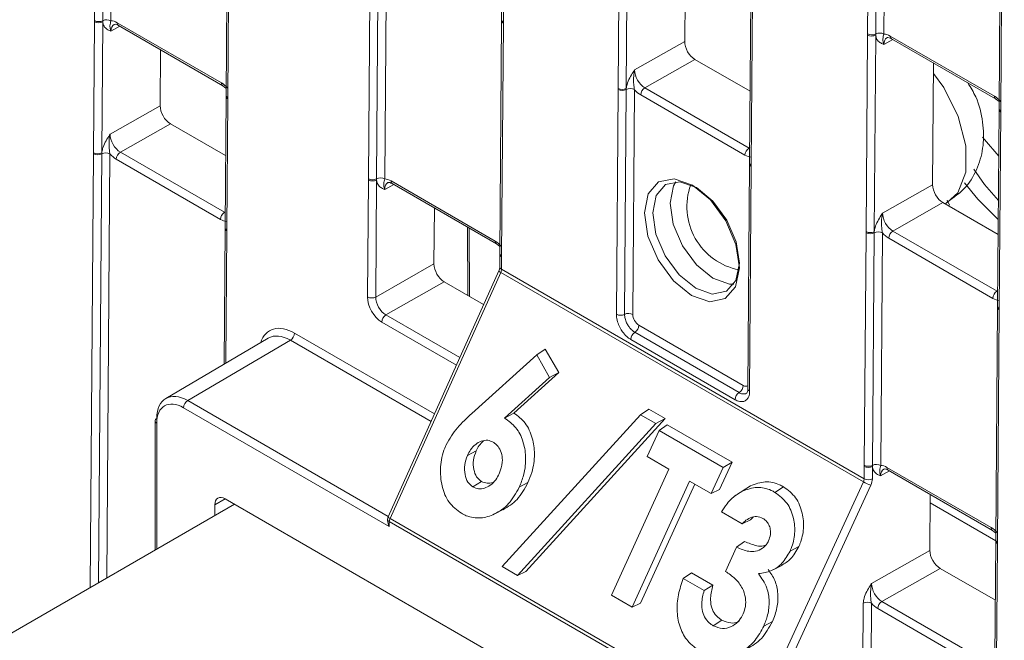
# Model space of a CAD drawing. Header units: millimetres. Extents: x 0 to 2100, y 0 to 1485.
# Tile 92 of 118: x 1414 to 1456, y 1047 to 1074. Entities that reach past the tile are written whole.
import ezdxf

# ---------------------------------------------------------------- set-up
doc = ezdxf.new("R2010")
doc.units = ezdxf.units.MM
doc.header["$LTSCALE"] = 5

msp = doc.modelspace()

# ---------------------------------------------------------------- linework, layer by layer
at = {"color": 7, "linetype": 'Continuous', "lineweight": 15}
for p, q in [((1450.508, 1073.237), (1450.659, 1093.367)), ((1451.01, 1093.364), (1450.859, 1073.234)), ((1451.361, 1093.361), (1451.21, 1073.231)), ((1456.286, 1090.179), (1456.135, 1070.049)), ((1456.359, 1090.077), (1456.208, 1069.947)), ((1417.445, 1073.803), (1417.519, 1083.744)), ((1417.87, 1083.74), (1417.796, 1073.8)), ((1418.221, 1083.737), (1418.146, 1073.797)), ((1434.921, 1082.246), (1434.858, 1073.844)), ((1434.994, 1082.144), (1434.931, 1073.741)), ((1423.146, 1080.555), (1423.071, 1070.615)), ((1423.219, 1080.453), (1423.145, 1070.513)), ((1439.838, 1070.909), (1439.901, 1079.311)), ((1440.253, 1079.308), (1440.19, 1070.906)), ((1442.726, 1078.113), (1442.687, 1072.914)), ((1429.156, 1067.043), (1429.231, 1076.983)), ((1429.582, 1076.98), (1429.507, 1067.039)), ((1429.933, 1076.976), (1429.858, 1067.036)), ((1445.528, 1076.123), (1445.465, 1067.72)), ((1445.601, 1076.02), (1445.538, 1067.618)), ((1417.402, 1068.16), (1417.444, 1073.754)), ((1417.444, 1073.754), (1417.445, 1073.803)), ((1417.796, 1073.752), (1417.754, 1068.157)), ((1417.796, 1073.8), (1417.796, 1073.752)), ((1418.415, 1073.713), (1422.872, 1071.14)), ((1418.467, 1073.597), (1422.924, 1071.024)), ((1434.858, 1073.794), (1434.783, 1063.854)), ((1434.931, 1073.692), (1434.856, 1063.752)), ((1434.858, 1073.843), (1434.858, 1073.794)), ((1434.931, 1073.741), (1434.931, 1073.692)), ((1450.444, 1064.786), (1450.508, 1073.188)), ((1450.508, 1073.188), (1450.508, 1073.237)), ((1450.86, 1073.185), (1450.796, 1064.783)), ((1450.859, 1073.234), (1450.86, 1073.185)), ((1440.546, 1071.7), (1442.687, 1072.914)), ((1451.479, 1073.147), (1455.935, 1070.574)), ((1451.53, 1073.03), (1455.987, 1070.458)), ((1420.269, 1072.556), (1420.251, 1070.165)), ((1443.125, 1072.147), (1440.984, 1070.932)), ((1443.125, 1072.147), (1445.488, 1070.783)), ((1453.333, 1071.99), (1453.294, 1066.791)), ((1422.924, 1071.024), (1423.073, 1070.908)), ((1439.765, 1061.251), (1439.837, 1070.86)), ((1439.837, 1070.86), (1439.838, 1070.909)), ((1440.188, 1070.856), (1440.116, 1061.248)), ((1440.19, 1070.906), (1440.188, 1070.856)), ((1440.539, 1070.853), (1440.467, 1061.245)), ((1440.984, 1070.932), (1445.44, 1068.359)), ((1423.071, 1070.566), (1423.029, 1064.971)), ((1423.071, 1070.615), (1423.071, 1070.566)), ((1423.144, 1070.464), (1423.102, 1064.869)), ((1423.145, 1070.513), (1423.144, 1070.464)), ((1445.264, 1068.055), (1440.807, 1070.627)), ((1455.987, 1070.458), (1456.137, 1070.341)), ((1418.11, 1068.95), (1420.251, 1070.165)), ((1456.134, 1070), (1456.071, 1061.597)), ((1456.135, 1070.049), (1456.134, 1069.999)), ((1456.208, 1069.897), (1456.144, 1061.495)), ((1456.208, 1069.947), (1456.208, 1069.897)), ((1420.689, 1069.397), (1418.548, 1068.183)), ((1420.689, 1069.397), (1423.052, 1068.034)), ((1417.402, 1068.11), (1417.402, 1068.16)), ((1417.754, 1068.157), (1417.753, 1068.107)), ((1418.548, 1068.183), (1423.005, 1065.61)), ((1422.828, 1065.306), (1418.371, 1067.878)), ((1445.464, 1067.671), (1445.392, 1058.063)), ((1445.537, 1067.569), (1445.465, 1057.961)), ((1445.538, 1067.618), (1445.537, 1067.569)), ((1429.118, 1061.993), (1429.156, 1066.993)), ((1429.156, 1066.993), (1429.156, 1067.043)), ((1429.508, 1066.991), (1429.47, 1061.99)), ((1429.507, 1067.039), (1429.508, 1066.991)), ((1430.127, 1066.952), (1434.583, 1064.38)), ((1430.178, 1066.836), (1434.635, 1064.263)), ((1451.152, 1065.576), (1453.294, 1066.791)), ((1453.732, 1066.024), (1451.59, 1064.809)), ((1453.732, 1066.024), (1456.094, 1064.66)), ((1453.826, 1065.969), (1453.912, 1066.031)), ((1454.018, 1065.914), (1453.92, 1066.134)), ((1431.981, 1065.795), (1431.963, 1063.404)), ((1423.028, 1064.922), (1422.985, 1059.121)), ((1423.029, 1064.971), (1423.028, 1064.922)), ((1423.102, 1064.869), (1423.102, 1064.82)), ((1433.488, 1062.009), (1433.466, 1064.938)), ((1450.444, 1064.737), (1450.444, 1064.786)), ((1450.796, 1064.783), (1450.795, 1064.733)), ((1451.59, 1064.809), (1456.047, 1062.236)), ((1450.369, 1054.796), (1450.444, 1064.737)), ((1450.795, 1064.733), (1450.72, 1054.793)), ((1451.146, 1064.73), (1451.071, 1054.79)), ((1455.87, 1061.932), (1451.414, 1064.504)), ((1434.635, 1064.263), (1434.785, 1064.147)), ((1434.782, 1063.805), (1434.778, 1063.278)), ((1434.783, 1063.854), (1434.782, 1063.805)), ((1434.856, 1063.703), (1434.852, 1063.176)), ((1434.856, 1063.752), (1434.856, 1063.703)), ((1429.47, 1061.99), (1431.963, 1063.404)), ((1434.735, 1063.107), (1430.001, 1052.597)), ((1434.852, 1063.176), (1450.365, 1054.221)), ((1432.401, 1062.637), (1429.908, 1061.222)), ((1434.819, 1063.04), (1430.085, 1052.53)), ((1432.401, 1062.637), (1434.085, 1061.664)), ((1450.331, 1054.085), (1434.819, 1063.04)), ((1456.071, 1061.548), (1455.996, 1051.608)), ((1456.144, 1061.446), (1456.069, 1051.506)), ((1456.071, 1061.597), (1456.071, 1061.548)), ((1456.144, 1061.495), (1456.144, 1061.446)), ((1440.73, 1060.784), (1445.192, 1058.208)), ((1424.875, 1060.232), (1420.487, 1057.654)), ((1425.82, 1060.143), (1421.43, 1057.564)), ((1444.841, 1057.601), (1440.378, 1060.177)), ((1440.554, 1060.481), (1445.017, 1057.904)), ((1436.359, 1059.514), (1436.722, 1059.76)), ((1436.722, 1059.76), (1437.299, 1058.759)), ((1433.578, 1057.009), (1436.359, 1059.514)), ((1436.359, 1059.514), (1436.911, 1058.556)), ((1436.911, 1058.556), (1434.979, 1056.815)), ((1437.299, 1058.759), (1435.379, 1057.029)), ((1436.911, 1058.556), (1437.299, 1058.759)), ((1430.053, 1052.178), (1421.253, 1057.258)), ((1440.799, 1056.96), (1441.155, 1057.201)), ((1441.155, 1057.201), (1441.855, 1056.797)), ((1434.875, 1050.467), (1440.799, 1056.96)), ((1434.979, 1056.815), (1435.379, 1057.029)), ((1441.855, 1056.797), (1435.887, 1050.256)), ((1440.799, 1056.96), (1441.458, 1056.579)), ((1441.458, 1056.579), (1441.855, 1056.797)), ((1420.031, 1056.697), (1420.03, 1051.167)), ((1441.458, 1056.579), (1435.534, 1050.086)), ((1441.594, 1056.288), (1441.943, 1056.533)), ((1441.943, 1056.533), (1444.713, 1054.934)), ((1441.084, 1055.169), (1441.594, 1056.288)), ((1441.594, 1056.288), (1444.327, 1054.71)), ((1433.398, 1055.222), (1433.771, 1055.416)), ((1442.008, 1054.636), (1441.084, 1055.169)), ((1439.556, 1049.252), (1442.008, 1054.636)), ((1444.327, 1054.71), (1443.818, 1053.591)), ((1444.713, 1054.934), (1444.177, 1053.756)), ((1444.327, 1054.71), (1444.713, 1054.934)), ((1450.365, 1054.221), (1450.369, 1054.747)), ((1450.369, 1054.747), (1450.369, 1054.796)), ((1450.721, 1054.745), (1450.717, 1054.218)), ((1450.72, 1054.793), (1450.721, 1054.745)), ((1451.34, 1054.706), (1455.796, 1052.133)), ((1451.392, 1054.59), (1455.848, 1052.017)), ((1433.629, 1053.875), (1433.997, 1054.109)), ((1435.61, 1053.86), (1435.983, 1054.055)), ((1442.894, 1054.124), (1440.443, 1048.74)), ((1443.119, 1053.994), (1440.802, 1048.905)), ((1443.818, 1053.591), (1442.894, 1054.124)), ((1445.148, 1053.687), (1445.5, 1053.922)), ((1445.515, 1043.622), (1450.331, 1054.085)), ((1450.651, 1053.947), (1445.834, 1043.484)), ((1446.548, 1053.641), (1446.915, 1053.875)), ((1443.818, 1053.591), (1444.177, 1053.756)), ((1445.153, 1053.697), (1444.802, 1053.463)), ((1453.194, 1053.549), (1453.176, 1051.158)), ((1423.432, 1053.131), (1381.596, 1028.98)), ((1422.59, 1053.107), (1422.59, 1052.645)), ((1452.503, 1036.349), (1423.032, 1053.363)), ((1455.996, 1051.567), (1453.191, 1053.186)), ((1430.085, 1052.53), (1445.515, 1043.622)), ((1434.559, 1052.72), (1434.927, 1052.902)), ((1445.149, 1052.291), (1444.26, 1052.804)), ((1445.615, 1052.574), (1445.503, 1052.46)), ((1429.979, 1052.494), (1429.979, 1052.425)), ((1430.053, 1052.392), (1430.053, 1052.178)), ((1445.482, 1043.485), (1430.053, 1052.392)), ((1445.149, 1052.291), (1445.503, 1052.46)), ((1455.848, 1052.017), (1455.998, 1051.901)), ((1444.431, 1050.262), (1444.904, 1051.299)), ((1444.904, 1051.299), (1445.251, 1051.542)), ((1447.196, 1051.131), (1447.568, 1051.325)), ((1455.996, 1051.559), (1455.958, 1046.558)), ((1455.996, 1051.608), (1455.996, 1051.559)), ((1456.069, 1051.457), (1456.031, 1046.456)), ((1456.069, 1051.506), (1456.069, 1051.457)), ((1450.683, 1049.744), (1453.176, 1051.158)), ((1435.534, 1050.086), (1434.875, 1050.467)), ((1446.498, 1050.344), (1446.867, 1050.526)), ((1435.534, 1050.086), (1435.887, 1050.256)), ((1442.628, 1049.955), (1442.975, 1050.201)), ((1442.975, 1050.201), (1443.898, 1049.668)), ((1453.614, 1050.39), (1451.121, 1048.976)), ((1453.614, 1050.39), (1455.977, 1049.027)), ((1442.628, 1049.955), (1443.516, 1049.442)), ((1443.516, 1049.442), (1443.898, 1049.668)), ((1440.443, 1048.74), (1439.556, 1049.252)), ((1440.443, 1048.74), (1440.802, 1048.905)), ((1450.303, 1046.009), (1450.325, 1048.9)), ((1450.677, 1048.898), (1450.657, 1046.212)), ((1451.121, 1048.976), (1455.584, 1046.4)), ((1455.407, 1046.096), (1450.944, 1048.672)), ((1443.91, 1047.94), (1444.277, 1048.174)), ((1446.069, 1047.925), (1446.442, 1048.12))]:
    msp.add_line(p, q, dxfattribs=at)
at = {"color": 8, "linetype": 'Continuous', "lineweight": 15}
for p, q in [((1418.529, 1073.561), (1418.143, 1073.35)), ((1451.592, 1072.995), (1451.207, 1072.784)), ((1417.262, 1049.57), (1417.402, 1068.11)), ((1445.44, 1068.359), (1445.469, 1068.376)), ((1417.753, 1068.107), (1417.615, 1049.773)), ((1418.104, 1068.104), (1417.967, 1049.977)), ((1430.24, 1066.8), (1429.855, 1066.589)), ((1453.816, 1065.975), (1453.912, 1066.031)), ((1423.005, 1065.61), (1423.034, 1065.627)), ((1423.102, 1064.82), (1423.059, 1059.165)), ((1433.415, 1062.051), (1433.394, 1064.98)), ((1456.047, 1062.236), (1456.076, 1062.253)), ((1429.908, 1061.222), (1433.065, 1059.4)), ((1432.92, 1059.077), (1429.731, 1060.918)), ((1431.836, 1056.67), (1425.82, 1060.143)), ((1425.997, 1060.448), (1431.981, 1056.993)), ((1421.43, 1057.564), (1430.008, 1052.612)), ((1420.104, 1056.595), (1420.103, 1051.21)), ((1451.453, 1054.554), (1451.068, 1054.343)), ((1423.028, 1053.365), (1422.59, 1053.107))]:
    msp.add_line(p, q, dxfattribs=at)
at = {"color": 8, "linetype": 'Continuous', "lineweight": 15, "flags": 128}
for points in [[(1453.917, 1066.032), (1454.366, 1066.448), (1454.708, 1067.32), (1454.717, 1068.454), (1454.39, 1069.712), (1453.768, 1070.943), (1453.33, 1071.551)], [(1443.896, 1062.79), (1443.19, 1063.361), (1442.594, 1064.172), (1442.198, 1065.099), (1442.064, 1066), (1442.21, 1066.739), (1442.31, 1066.916)], [(1444.792, 1062.541), (1444.604, 1062.545), (1443.896, 1062.79)]]:
    msp.add_lwpolyline(points, dxfattribs=at)
at = {"color": 7, "linetype": 'Continuous', "lineweight": 15, "flags": 128}
for points in [[(1455.431, 1068.816), (1455.506, 1068.718), (1456.119, 1068.015)], [(1455.05, 1067.46), (1455.506, 1066.799), (1456.105, 1066.111)], [(1442.98, 1062.059), (1442.204, 1062.687), (1441.549, 1063.579), (1441.115, 1064.597), (1440.967, 1065.588), (1441.128, 1066.4), (1441.574, 1066.91), (1442.237, 1067.041), (1443.016, 1066.771), (1443.792, 1066.143), (1444.447, 1065.252), (1444.882, 1064.233), (1445.03, 1063.242), (1444.868, 1062.43), (1444.422, 1061.92), (1443.759, 1061.79), (1442.98, 1062.059)], [(1443.19, 1066.665), (1442.479, 1066.911), (1441.873, 1066.793), (1441.466, 1066.327), (1441.319, 1065.585), (1441.454, 1064.681), (1441.851, 1063.751), (1442.449, 1062.937), (1443.157, 1062.364), (1443.868, 1062.118), (1444.473, 1062.237), (1444.881, 1062.702), (1445.028, 1063.444), (1444.893, 1064.349), (1444.496, 1065.278), (1443.898, 1066.092), (1443.19, 1066.665)], [(1456.099, 1065.309), (1455.223, 1066.167), (1454.655, 1066.873)]]:
    msp.add_lwpolyline(points, dxfattribs=at)
at = {"color": 7, "linetype": 'Continuous', "lineweight": 15}
for centre, radius, start, end in [((1417.623, 1074.098), 0.388, 242.571, 296.5642), ((1417.623, 1074.148), 0.388, 242.5867, 296.3594), ((1417.968, 1073.453), 0.388, 62.5867, 116.3594), ((1450.687, 1073.582), 0.388, 242.5867, 296.3594), ((1450.686, 1073.532), 0.388, 242.571, 296.5642), ((1451.031, 1072.886), 0.388, 62.5867, 116.3594), ((1440.016, 1071.204), 0.388, 242.5867, 296.3594), ((1440.016, 1071.253), 0.388, 242.571, 296.5642), ((1440.361, 1070.509), 0.388, 62.5867, 116.3594), ((1441.191, 1070.608), 0.385, 122.6294, 177.0819), ((1417.581, 1068.504), 0.388, 242.571, 296.5642), ((1417.58, 1068.455), 0.388, 242.5867, 296.3594), ((1417.925, 1067.759), 0.388, 62.5867, 116.3594), ((1418.756, 1067.859), 0.385, 122.6294, 177.0819), ((1445.648, 1068.035), 0.385, 122.6294, 177.0819), ((1429.335, 1067.387), 0.388, 242.5867, 296.3594), ((1429.334, 1067.338), 0.388, 242.571, 296.5642), ((1429.679, 1066.692), 0.388, 62.5867, 116.3594), ((1445.536, 1065.855), 2.754, 160.1933, 258.9314), ((1423.212, 1065.286), 0.385, 122.6294, 177.0819), ((1450.623, 1065.13), 0.388, 242.571, 296.5642), ((1450.967, 1064.386), 0.388, 62.5867, 116.3594), ((1451.798, 1064.485), 0.385, 122.6294, 177.0819), ((1450.623, 1065.081), 0.388, 242.5867, 296.3594), ((1456.254, 1061.912), 0.385, 122.6294, 177.0819), ((1429.297, 1062.337), 0.388, 242.571, 296.5642), ((1430.115, 1060.898), 0.385, 122.6294, 177.0819), ((1439.944, 1061.596), 0.388, 242.5867, 296.3594), ((1440.288, 1060.901), 0.388, 62.5867, 116.3594), ((1440.345, 1060.804), 0.385, 302.8364, 357.0657), ((1425.612, 1060.467), 0.385, 302.6294, 357.0819), ((1440.763, 1060.157), 0.385, 122.8364, 177.0657), ((1444.808, 1058.228), 0.385, 302.8364, 357.0657), ((1445.226, 1057.581), 0.385, 122.8364, 177.0657), ((1421.637, 1057.241), 0.384, 122.6055, 177.3945), ((1420.155, 1056.685), 0.125, 114.8811, 174.4692), ((1450.548, 1055.141), 0.388, 242.5867, 296.3594), ((1450.547, 1055.091), 0.388, 242.571, 296.5642), ((1450.892, 1054.446), 0.388, 62.5867, 116.3594), ((1450.543, 1054.565), 0.388, 242.571, 296.5642), ((1451.065, 1055.339), 1.452, 239.6804, 253.4359), ((1430.229, 1052.494), 0.25, 155.7539, 179.9962), ((1430.392, 1052.384), 0.34, 154.5447, 178.5763), ((1450.498, 1048.553), 0.388, 62.571, 116.5642), ((1451.329, 1048.652), 0.385, 122.6294, 177.0819)]:
    msp.add_arc(centre, radius, start, end, dxfattribs=at)
at = {"color": 8, "linetype": 'Continuous', "lineweight": 15}
for centre, radius, start, end in [((1418.535, 1073.697), 0.121, 172.2826, 235.737), ((1434.977, 1073.852), 0.119, 183.8618, 247.4071), ((1434.977, 1073.802), 0.119, 183.8858, 247.3832), ((1451.599, 1073.13), 0.121, 172.2826, 235.737), ((1422.992, 1071.124), 0.121, 172.2725, 235.8365), ((1423.194, 1070.626), 0.123, 184.8665, 246.4025), ((1423.193, 1070.576), 0.123, 184.9027, 246.4183), ((1456.055, 1070.558), 0.121, 172.2725, 235.8365), ((1456.257, 1070.01), 0.123, 184.8453, 246.4237), ((1456.257, 1070.059), 0.123, 184.8665, 246.4025), ((1445.587, 1067.731), 0.123, 184.8453, 246.4237), ((1445.587, 1067.682), 0.123, 184.8665, 246.4025), ((1430.25, 1066.938), 0.124, 173.2493, 234.7704), ((1423.151, 1064.932), 0.123, 184.8665, 246.4025), ((1423.151, 1064.982), 0.123, 184.8453, 246.4237), ((1434.707, 1064.365), 0.125, 173.2757, 234.4847), ((1434.901, 1063.813), 0.119, 183.8815, 247.4051), ((1434.902, 1063.862), 0.119, 183.8858, 247.3832), ((1434.879, 1063.201), 0.171, 213.0475, 249.6504), ((1434.897, 1063.287), 0.119, 183.8618, 247.4071), ((1456.193, 1061.608), 0.123, 184.8453, 246.4237), ((1456.193, 1061.559), 0.123, 184.8665, 246.4025), ((1445.514, 1058.074), 0.123, 184.8665, 246.4025), ((1420.154, 1056.708), 0.123, 185.0394, 246.2632), ((1451.463, 1054.691), 0.124, 173.2493, 234.7704), ((1430.145, 1052.69), 0.171, 213.0475, 249.6504), ((1430.102, 1052.505), 0.123, 185.0435, 246.2678), ((1455.92, 1052.119), 0.125, 173.2757, 234.4847), ((1456.118, 1051.619), 0.123, 184.8665, 246.4025), ((1456.118, 1051.569), 0.123, 184.9027, 246.4183)]:
    msp.add_arc(centre, radius, start, end, dxfattribs=at)
for centre, major_axis, ratio, start_param, end_param in [((1418.587, 1073.096), (-0.312, 0.542), 0.582321, 6.272393, 7.069493), ((1451.65, 1072.529), (-0.312, 0.542), 0.582321, 6.272393, 7.069493), ((1430.298, 1066.335), (-0.312, 0.542), 0.582321, 6.272393, 7.069493), ((1445.195, 1058.516), (-0.185, 0.326), 0.582353, 2.360715, 3.212762), ((1451.511, 1054.089), (-0.312, 0.542), 0.582321, 6.272393, 7.069493)]:
    msp.add_ellipse(centre, major_axis=major_axis, ratio=ratio, start_param=start_param, end_param=end_param, dxfattribs=at)
at = {"color": 7, "linetype": 'Continuous', "lineweight": 15}
for centre, major_axis, ratio, start_param, end_param in [((1418.41, 1072.995), (-0.432, 0.761), 0.582353, 5.502308, 5.950669), ((1451.473, 1072.429), (-0.432, 0.761), 0.582353, 5.502308, 5.950669), ((1443.129, 1072.659), (-0.308, 0.544), 0.582442, 0.78992, 2.360641), ((1440.989, 1071.445), (-0.308, 0.544), 0.58649, 0.789937, 2.360657), ((1422.866, 1070.423), (-0.432, 0.761), 0.582442, 5.053872, 5.502233), ((1440.812, 1071.345), (-0.432, 0.761), 0.582442, 1.912279, 2.360641), ((1455.93, 1069.856), (-0.432, 0.761), 0.582442, 5.053872, 5.502233), ((1420.693, 1069.91), (-0.308, 0.544), 0.582442, 0.78992, 2.360641), ((1418.554, 1068.696), (-0.308, 0.544), 0.58649, 0.789937, 2.360657), ((1418.377, 1068.596), (-0.432, 0.761), 0.582442, 1.912279, 2.360641), ((1445.269, 1068.772), (-0.432, 0.761), 0.582353, 2.360715, 2.809077), ((1430.121, 1066.235), (-0.432, 0.761), 0.582353, 5.502308, 5.950669), ((1453.736, 1066.536), (-0.308, 0.544), 0.582442, 0.78992, 2.360641), ((1422.833, 1066.023), (-0.432, 0.761), 0.582353, 2.360715, 2.809077), ((1451.596, 1065.322), (-0.308, 0.544), 0.58649, 0.789937, 2.360657), ((1434.578, 1063.662), (-0.432, 0.761), 0.582442, 5.053872, 5.502233), ((1451.419, 1065.222), (-0.432, 0.761), 0.582442, 1.912279, 2.360641), ((1432.405, 1063.149), (-0.308, 0.544), 0.582442, 0.78992, 2.360641), ((1434.678, 1063.074), (0.122, 0.218), 0.567133, 4.869764, 5.480629), ((1429.737, 1061.635), (-0.432, 0.761), 0.582442, 0.78992, 2.360641), ((1429.914, 1061.736), (-0.308, 0.544), 0.58649, 0.789937, 2.360657), ((1455.875, 1062.649), (-0.432, 0.761), 0.582353, 2.360715, 2.809077), ((1440.732, 1061.092), (-0.185, 0.326), 0.582442, 0.78992, 2.360641), ((1425.984, 1058.705), (-1.048, 1.849), 0.582353, 5.502308, 6.778889), ((1425.807, 1058.605), (-0.922, 1.633), 0.582334, 5.503486, 6.293204), ((1421.43, 1056.033), (-0.939, 1.623), 0.578053, 5.497257, 7.067901), ((1421.253, 1055.931), (-0.812, 1.407), 0.577382, 5.49783, 7.068474), ((1451.335, 1053.988), (-0.432, 0.761), 0.582353, 5.502308, 5.950669), ((1450.185, 1054.122), (0.128, 0.215), 0.587457, 4.887074, 5.497939), ((1450.36, 1054.019), (0.253, 0.431), 0.582442, 4.882516, 5.493381), ((1423.032, 1052.852), (-0.312, 0.541), 0.577382, 5.49783, 7.068627), ((1430.229, 1052.281), (-0.177, 0.306), 0.577357, 0.785338, 1.570775), ((1455.791, 1051.416), (-0.432, 0.761), 0.582442, 5.053872, 5.502233), ((1453.618, 1050.903), (-0.308, 0.544), 0.582442, 0.78992, 2.360641), ((1451.127, 1049.49), (-0.308, 0.544), 0.58649, 0.789937, 2.360657), ((1450.95, 1049.389), (-0.432, 0.761), 0.582442, 1.912279, 2.360641)]:
    msp.add_ellipse(centre, major_axis=major_axis, ratio=ratio, start_param=start_param, end_param=end_param, dxfattribs=at)
for points, knots in [([(1418.143, 1073.35), (1418.142, 1073.35), (1418.122, 1073.359), (1418.051, 1073.391), (1417.932, 1073.457), (1417.826, 1073.581), (1417.804, 1073.704), (1417.796, 1073.752)], [0, 0, 0, 0, 0.005551, 0.123014, 0.446974, 0.782817, 1, 1, 1, 1]), ([(1418.146, 1073.797), (1418.136, 1073.763), (1418.111, 1073.678), (1418.1, 1073.585), (1418.107, 1073.468), (1418.133, 1073.379), (1418.143, 1073.351), (1418.143, 1073.35)], [0, 0, 0, 0, 0.200769, 0.498761, 0.853829, 0.993399, 1, 1, 1, 1]), ([(1418.28, 1073.637), (1418.283, 1073.64), (1418.294, 1073.649), (1418.346, 1073.654), (1418.43, 1073.614), (1418.467, 1073.597)], [0, 0, 0, 0, 0.202416, 0.650348, 1, 1, 1, 1]), ([(1451.207, 1072.784), (1451.206, 1072.784), (1451.186, 1072.793), (1451.114, 1072.825), (1450.995, 1072.89), (1450.889, 1073.015), (1450.868, 1073.137), (1450.86, 1073.185)], [0, 0, 0, 0, 0.005551, 0.123014, 0.446974, 0.782817, 1, 1, 1, 1]), ([(1451.21, 1073.231), (1451.2, 1073.197), (1451.175, 1073.112), (1451.163, 1073.019), (1451.17, 1072.902), (1451.197, 1072.812), (1451.206, 1072.785), (1451.207, 1072.784)], [0, 0, 0, 0, 0.200769, 0.498761, 0.853829, 0.993399, 1, 1, 1, 1]), ([(1451.343, 1073.071), (1451.347, 1073.073), (1451.357, 1073.082), (1451.409, 1073.087), (1451.493, 1073.048), (1451.53, 1073.03)], [0, 0, 0, 0, 0.202416, 0.650348, 1, 1, 1, 1]), ([(1440.19, 1070.906), (1440.199, 1070.964), (1440.222, 1071.111), (1440.331, 1071.355), (1440.452, 1071.555), (1440.525, 1071.667), (1440.545, 1071.698), (1440.546, 1071.7)], [0, 0, 0, 0, 0.217183, 0.553026, 0.876986, 0.994449, 1, 1, 1, 1]), ([(1440.539, 1070.853), (1440.53, 1070.909), (1440.507, 1071.046), (1440.497, 1071.295), (1440.507, 1071.524), (1440.535, 1071.659), (1440.545, 1071.698), (1440.546, 1071.7)], [0, 0, 0, 0, 0.200769, 0.498761, 0.853829, 0.993399, 1, 1, 1, 1]), ([(1453.914, 1066.041), (1454.2, 1066.244), (1454.755, 1066.639), (1455.256, 1067.522), (1455.495, 1068.474), (1455.463, 1069.496), (1455.24, 1070.424), (1454.923, 1070.945), (1454.804, 1071.14)], [0, 0, 0, 0, 0.180909, 0.352006, 0.518115, 0.69219, 0.884222, 1, 1, 1, 1]), ([(1417.754, 1068.157), (1417.763, 1068.215), (1417.786, 1068.362), (1417.895, 1068.606), (1418.016, 1068.805), (1418.089, 1068.918), (1418.109, 1068.949), (1418.11, 1068.95)], [0, 0, 0, 0, 0.217183, 0.553026, 0.876986, 0.994449, 1, 1, 1, 1]), ([(1418.11, 1068.95), (1418.11, 1068.948), (1418.099, 1068.91), (1418.071, 1068.774), (1418.062, 1068.546), (1418.071, 1068.297), (1418.094, 1068.159), (1418.104, 1068.104)], [0, 0, 0, 0, 0.006601, 0.146171, 0.501239, 0.799231, 1, 1, 1, 1]), ([(1445.465, 1067.72), (1445.464, 1067.708), (1445.464, 1067.692), (1445.464, 1067.676), (1445.464, 1067.671)], [0, 0, 0, 0, 0.73522, 1, 1, 1, 1]), ([(1429.855, 1066.589), (1429.854, 1066.59), (1429.834, 1066.598), (1429.762, 1066.63), (1429.643, 1066.696), (1429.537, 1066.82), (1429.516, 1066.943), (1429.508, 1066.991)], [0, 0, 0, 0, 0.005551, 0.123014, 0.446974, 0.782817, 1, 1, 1, 1]), ([(1429.855, 1066.589), (1429.854, 1066.59), (1429.845, 1066.618), (1429.818, 1066.708), (1429.811, 1066.824), (1429.823, 1066.918), (1429.848, 1067.002), (1429.858, 1067.036)], [0, 0, 0, 0, 0.006601, 0.146171, 0.501239, 0.799231, 1, 1, 1, 1]), ([(1429.991, 1066.876), (1429.995, 1066.879), (1430.005, 1066.888), (1430.057, 1066.893), (1430.141, 1066.853), (1430.178, 1066.836)], [0, 0, 0, 0, 0.202416, 0.650348, 1, 1, 1, 1]), ([(1450.796, 1064.783), (1450.805, 1064.841), (1450.829, 1064.988), (1450.938, 1065.232), (1451.058, 1065.432), (1451.131, 1065.544), (1451.151, 1065.575), (1451.152, 1065.576)], [0, 0, 0, 0, 0.217183, 0.553026, 0.876986, 0.994449, 1, 1, 1, 1]), ([(1451.152, 1065.576), (1451.152, 1065.575), (1451.142, 1065.536), (1451.114, 1065.401), (1451.104, 1065.172), (1451.113, 1064.923), (1451.137, 1064.786), (1451.146, 1064.73)], [0, 0, 0, 0, 0.006601, 0.146171, 0.501239, 0.799231, 1, 1, 1, 1]), ([(1434.778, 1063.278), (1434.778, 1063.267), (1434.777, 1063.238), (1434.764, 1063.178), (1434.744, 1063.13), (1434.735, 1063.107)], [0, 0, 0, 0, 0.247765, 0.653864, 1, 1, 1, 1]), ([(1440.378, 1060.177), (1440.339, 1060.202), (1440.231, 1060.272), (1440.077, 1060.431), (1439.932, 1060.644), (1439.824, 1060.879), (1439.77, 1061.092), (1439.766, 1061.213), (1439.765, 1061.251)], [0, 0, 0, 0, 0.121117, 0.335616, 0.500056, 0.684519, 0.899008, 1, 1, 1, 1]), ([(1440.116, 1061.248), (1440.117, 1061.221), (1440.12, 1061.134), (1440.158, 1060.982), (1440.236, 1060.814), (1440.339, 1060.662), (1440.449, 1060.548), (1440.526, 1060.499), (1440.554, 1060.481)], [0, 0, 0, 0, 0.100993, 0.315482, 0.499944, 0.664383, 0.878882, 1, 1, 1, 1]), ([(1445.392, 1058.064), (1445.387, 1058.017), (1445.377, 1057.924), (1445.347, 1057.884), (1445.335, 1057.879), (1445.33, 1057.878)], [0, 0, 0, 0, 0.399932, 0.795947, 1, 1, 1, 1]), ([(1445.465, 1057.961), (1445.463, 1057.917), (1445.455, 1057.795), (1445.394, 1057.65), (1445.281, 1057.546), (1445.132, 1057.504), (1444.976, 1057.53), (1444.874, 1057.584), (1444.841, 1057.601)], [0, 0, 0, 0, 0.121117, 0.335616, 0.500056, 0.684519, 0.899008, 1, 1, 1, 1]), ([(1432.486, 1055.676), (1432.633, 1055.931), (1432.857, 1056.319), (1433.265, 1056.714), (1433.474, 1056.911), (1433.578, 1057.009)], [0, 0, 0, 0, 0.491228, 0.745268, 1, 1, 1, 1]), ([(1434.979, 1056.815), (1435.154, 1056.693), (1435.49, 1056.457), (1435.788, 1055.85), (1435.918, 1055.147), (1435.848, 1054.446), (1435.678, 1054.029), (1435.61, 1053.86)], [0, 0, 0, 0, 0.217098, 0.417381, 0.616652, 0.845438, 1, 1, 1, 1]), ([(1435.379, 1057.029), (1435.552, 1056.902), (1435.902, 1056.645), (1436.19, 1055.992), (1436.298, 1055.256), (1436.202, 1054.586), (1436.042, 1054.198), (1435.983, 1054.055)], [0, 0, 0, 0, 0.217726, 0.440864, 0.641799, 0.867947, 1, 1, 1, 1]), ([(1433.137, 1052.745), (1432.945, 1052.887), (1432.571, 1053.162), (1432.278, 1053.903), (1432.199, 1054.716), (1432.336, 1055.33), (1432.465, 1055.629), (1432.486, 1055.676)], [0, 0, 0, 0, 0.244112, 0.475326, 0.718278, 0.955657, 1, 1, 1, 1]), ([(1434.495, 1055.785), (1434.419, 1055.82), (1434.256, 1055.893), (1433.986, 1055.844), (1433.732, 1055.698), (1433.53, 1055.484), (1433.439, 1055.303), (1433.398, 1055.222)], [0, 0, 0, 0, 0.19508, 0.416337, 0.60851, 0.824824, 1, 1, 1, 1]), ([(1434.077, 1055.838), (1434.011, 1055.775), (1433.888, 1055.656), (1433.808, 1055.493), (1433.771, 1055.416)], [0, 0, 0, 0, 0.531177, 1, 1, 1, 1]), ([(1434.754, 1054.439), (1434.812, 1054.601), (1434.907, 1054.871), (1434.875, 1055.267), (1434.761, 1055.557), (1434.61, 1055.712), (1434.517, 1055.772), (1434.495, 1055.785)], [0, 0, 0, 0, 0.317758, 0.531171, 0.745189, 0.942439, 1, 1, 1, 1]), ([(1433.398, 1055.222), (1433.348, 1055.088), (1433.248, 1054.819), (1433.273, 1054.411), (1433.391, 1054.062), (1433.551, 1053.936), (1433.629, 1053.875)], [0, 0, 0, 0, 0.268856, 0.541482, 0.774719, 1, 1, 1, 1]), ([(1433.771, 1055.416), (1433.722, 1055.287), (1433.625, 1055.025), (1433.65, 1054.629), (1433.765, 1054.29), (1433.92, 1054.169), (1433.997, 1054.109)], [0, 0, 0, 0, 0.2687966, 0.5413842, 0.7745469, 1, 1, 1, 1]), ([(1451.068, 1054.343), (1451.067, 1054.343), (1451.047, 1054.352), (1450.975, 1054.384), (1450.857, 1054.45), (1450.75, 1054.574), (1450.729, 1054.697), (1450.721, 1054.745)], [0, 0, 0, 0, 0.005551, 0.123014, 0.446974, 0.782817, 1, 1, 1, 1]), ([(1451.068, 1054.343), (1451.067, 1054.344), (1451.058, 1054.372), (1451.031, 1054.461), (1451.024, 1054.578), (1451.036, 1054.671), (1451.061, 1054.756), (1451.071, 1054.79)], [0, 0, 0, 0, 0.006601, 0.146171, 0.501239, 0.799231, 1, 1, 1, 1]), ([(1451.204, 1054.63), (1451.208, 1054.633), (1451.218, 1054.642), (1451.27, 1054.647), (1451.355, 1054.607), (1451.392, 1054.59)], [0, 0, 0, 0, 0.2024162, 0.6503478, 1, 1, 1, 1]), ([(1433.629, 1053.875), (1433.707, 1053.84), (1433.864, 1053.771), (1434.127, 1053.808), (1434.386, 1053.935), (1434.608, 1054.155), (1434.709, 1054.35), (1434.754, 1054.439)], [0, 0, 0, 0, 0.195154, 0.390716, 0.58512, 0.81142, 1, 1, 1, 1]), ([(1435.61, 1053.86), (1435.472, 1053.61), (1435.201, 1053.121), (1434.585, 1052.692), (1433.949, 1052.503), (1433.458, 1052.575), (1433.205, 1052.709), (1433.137, 1052.745)], [0, 0, 0, 0, 0.247339, 0.484796, 0.695895, 0.918819, 1, 1, 1, 1]), ([(1433.997, 1054.109), (1434.075, 1054.073), (1434.23, 1054.003), (1434.401, 1054.041), (1434.485, 1054.059)], [0, 0, 0, 0, 0.507025, 1, 1, 1, 1]), ([(1435.983, 1054.055), (1435.843, 1053.796), (1435.57, 1053.294), (1435.13, 1053.028), (1434.916, 1052.899)], [0, 0, 0, 0, 0.5150495, 1, 1, 1, 1]), ([(1445.148, 1053.687), (1445.36, 1053.763), (1445.777, 1053.91), (1446.257, 1053.797), (1446.493, 1053.671), (1446.548, 1053.641)], [0, 0, 0, 0, 0.4418495, 0.8697561, 1, 1, 1, 1]), ([(1445.5, 1053.922), (1445.712, 1053.997), (1446.131, 1054.146), (1446.617, 1054.035), (1446.858, 1053.906), (1446.915, 1053.875)], [0, 0, 0, 0, 0.436912, 0.865965, 1, 1, 1, 1]), ([(1446.915, 1053.875), (1447.104, 1053.736), (1447.466, 1053.468), (1447.735, 1052.793), (1447.804, 1052.102), (1447.691, 1051.607), (1447.586, 1051.365), (1447.568, 1051.325)], [0, 0, 0, 0, 0.271456, 0.521674, 0.7413, 0.95722, 1, 1, 1, 1]), ([(1444.26, 1052.804), (1444.337, 1052.922), (1444.476, 1053.136), (1444.765, 1053.457), (1445.002, 1053.599), (1445.148, 1053.687)], [0, 0, 0, 0, 0.319017, 0.577504, 1, 1, 1, 1]), ([(1446.548, 1053.641), (1446.734, 1053.503), (1447.093, 1053.238), (1447.359, 1052.571), (1447.427, 1051.889), (1447.314, 1051.404), (1447.212, 1051.168), (1447.196, 1051.131)], [0, 0, 0, 0, 0.272428, 0.524014, 0.744208, 0.959723, 1, 1, 1, 1]), ([(1446.032, 1052.525), (1445.944, 1052.561), (1445.773, 1052.631), (1445.494, 1052.565), (1445.284, 1052.442), (1445.183, 1052.329), (1445.149, 1052.291)], [0, 0, 0, 0, 0.298971, 0.584599, 0.860582, 1, 1, 1, 1]), ([(1446.275, 1051.568), (1446.307, 1051.656), (1446.366, 1051.814), (1446.36, 1052.06), (1446.295, 1052.266), (1446.18, 1052.428), (1446.079, 1052.494), (1446.032, 1052.525)], [0, 0, 0, 0, 0.237221, 0.430299, 0.623147, 0.823699, 1, 1, 1, 1]), ([(1444.904, 1051.299), (1445.074, 1051.224), (1445.335, 1051.109), (1445.724, 1051.103), (1445.988, 1051.214), (1446.177, 1051.384), (1446.246, 1051.513), (1446.275, 1051.568)], [0, 0, 0, 0, 0.370671, 0.565774, 0.762263, 0.897422, 1, 1, 1, 1]), ([(1445.251, 1051.542), (1445.421, 1051.471), (1445.679, 1051.362), (1445.997, 1051.323), (1446.117, 1051.378), (1446.143, 1051.389)], [0, 0, 0, 0, 0.6009466, 0.9132482, 1, 1, 1, 1]), ([(1447.568, 1051.325), (1447.461, 1051.13), (1447.272, 1050.784), (1446.967, 1050.605), (1446.834, 1050.526)], [0, 0, 0, 0, 0.5626297, 1, 1, 1, 1]), ([(1447.196, 1051.131), (1447.091, 1050.947), (1446.886, 1050.587), (1446.386, 1050.24), (1446.03, 1050.192), (1445.842, 1050.167)], [0, 0, 0, 0, 0.331358, 0.645658, 1, 1, 1, 1]), ([(1445.188, 1048.449), (1445.226, 1048.55), (1445.307, 1048.77), (1445.298, 1049.161), (1445.156, 1049.589), (1444.852, 1049.98), (1444.573, 1050.166), (1444.431, 1050.262)], [0, 0, 0, 0, 0.1349673, 0.2937695, 0.4863155, 0.7375468, 1, 1, 1, 1]), ([(1445.842, 1050.167), (1445.98, 1049.975), (1446.221, 1049.639), (1446.323, 1048.992), (1446.268, 1048.422), (1446.132, 1048.082), (1446.069, 1047.925)], [0, 0, 0, 0, 0.32123, 0.559665, 0.797517, 1, 1, 1, 1]), ([(1446.254, 1050.348), (1446.361, 1050.196), (1446.569, 1049.898), (1446.695, 1049.315), (1446.666, 1048.698), (1446.517, 1048.315), (1446.442, 1048.12)], [0, 0, 0, 0, 0.25656, 0.501451, 0.745937, 1, 1, 1, 1]), ([(1443.35, 1046.849), (1443.162, 1046.98), (1442.81, 1047.227), (1442.47, 1047.835), (1442.334, 1048.53), (1442.389, 1049.267), (1442.549, 1049.728), (1442.628, 1049.955)], [0, 0, 0, 0, 0.220747, 0.414938, 0.609004, 0.807515, 1, 1, 1, 1]), ([(1443.898, 1049.668), (1443.852, 1049.488), (1443.775, 1049.193), (1443.809, 1048.776), (1443.937, 1048.468), (1444.113, 1048.28), (1444.237, 1048.2), (1444.277, 1048.174)], [0, 0, 0, 0, 0.306865, 0.50355, 0.700227, 0.902396, 1, 1, 1, 1]), ([(1450.325, 1048.9), (1450.333, 1048.974), (1450.351, 1049.136), (1450.469, 1049.4), (1450.589, 1049.599), (1450.662, 1049.712), (1450.682, 1049.742), (1450.683, 1049.744)], [0, 0, 0, 0, 0.265442, 0.580581, 0.884569, 0.994792, 1, 1, 1, 1]), ([(1450.683, 1049.744), (1450.683, 1049.742), (1450.673, 1049.704), (1450.645, 1049.568), (1450.635, 1049.34), (1450.644, 1049.091), (1450.667, 1048.953), (1450.677, 1048.898)], [0, 0, 0, 0, 0.006601, 0.146171, 0.501239, 0.799231, 1, 1, 1, 1]), ([(1443.516, 1049.442), (1443.471, 1049.262), (1443.396, 1048.963), (1443.436, 1048.542), (1443.57, 1048.229), (1443.749, 1048.043), (1443.872, 1047.964), (1443.91, 1047.94)], [0, 0, 0, 0, 0.305022, 0.504818, 0.704546, 0.909537, 1, 1, 1, 1]), ([(1443.91, 1047.94), (1444.038, 1047.885), (1444.28, 1047.78), (1444.662, 1047.87), (1444.962, 1048.079), (1445.118, 1048.299), (1445.178, 1048.428), (1445.188, 1048.449)], [0, 0, 0, 0, 0.285708, 0.541353, 0.757772, 0.960146, 1, 1, 1, 1]), ([(1446.069, 1047.925), (1445.956, 1047.714), (1445.728, 1047.29), (1445.204, 1046.847), (1444.594, 1046.589), (1443.939, 1046.567), (1443.543, 1046.757), (1443.35, 1046.849)], [0, 0, 0, 0, 0.19074, 0.383125, 0.574669, 0.793139, 1, 1, 1, 1]), ([(1444.277, 1048.174), (1444.402, 1048.122), (1444.62, 1048.031), (1444.899, 1048.063), (1445.016, 1048.139), (1445.039, 1048.155)], [0, 0, 0, 0, 0.515333, 0.90401, 1, 1, 1, 1]), ([(1446.442, 1048.12), (1446.299, 1047.858), (1446.021, 1047.348), (1445.572, 1047.08), (1445.352, 1046.95)], [0, 0, 0, 0, 0.512303, 1, 1, 1, 1])]:
    msp.add_open_spline(points, degree=3, knots=knots, dxfattribs=at)
at = {"color": 8, "linetype": 'Continuous', "lineweight": 15}
for points, knots in [([(1453.825, 1065.97), (1453.852, 1065.99), (1453.88, 1066.011), (1453.91, 1066.029), (1453.912, 1066.031)], [0, 0, 0, 0, 0.937496, 1, 1, 1, 1]), ([(1445.017, 1057.904), (1445.04, 1057.892), (1445.113, 1057.854), (1445.223, 1057.839), (1445.305, 1057.85), (1445.332, 1057.875), (1445.332, 1057.876)], [0, 0, 0, 0, 0.200217, 0.62544, 0.991131, 1, 1, 1, 1])]:
    msp.add_open_spline(points, degree=3, knots=knots, dxfattribs=at)

doc.saveas('drawing.dxf')
